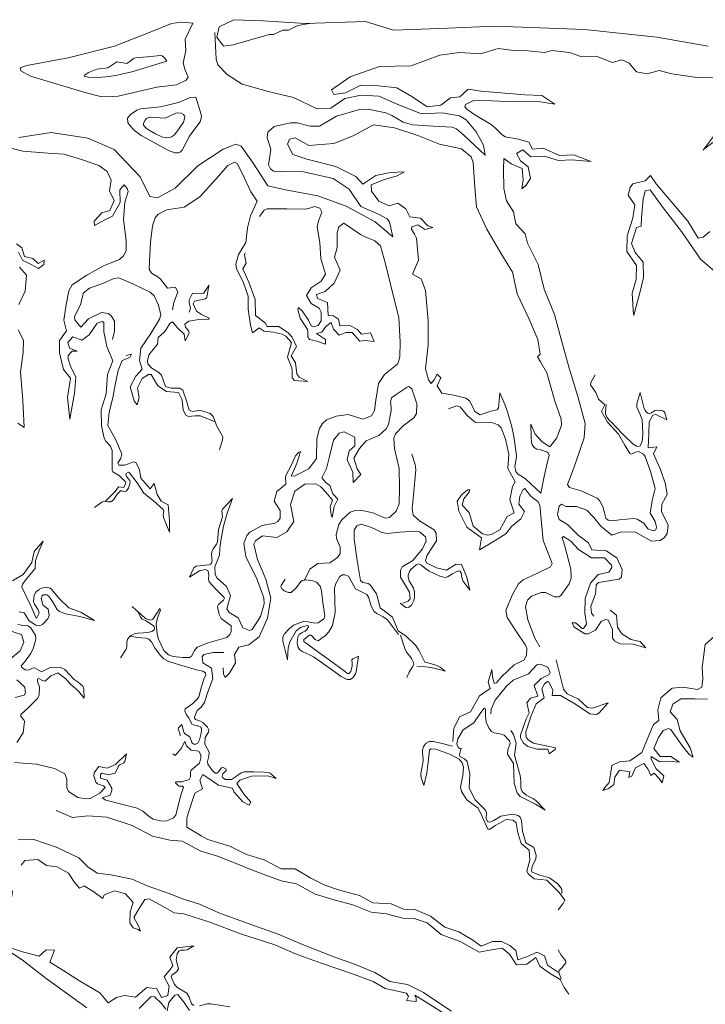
# Model space of a CAD drawing. Header units: metres. Extents: x 64961 to 73789, y 403835 to 410663.
# Tile 112 of 135: x 73095 to 73388, y 405130 to 405550. Entities that reach past the tile are written whole.
import ezdxf

# ---------------------------------------------------------------- set-up
doc = ezdxf.new("R2010")
doc.units = ezdxf.units.M
doc.layers.add('B-GEO-OG-OVLIJNOBJ-G', color=253, linetype='Continuous', lineweight=0)

msp = doc.modelspace()

# ---------------------------------------------------------------- linework, layer by layer
at = {"layer": 'B-GEO-OG-OVLIJNOBJ-G'}
for points in [[(73169.248, 405548.16), (73165.984, 405541.376), (73166.248, 405536.448), (73165.144, 405531.232), (73165.852, 405528.621), (73167.173, 405525.203), (73166.4, 405523.84), (73162.235, 405521.923), (73153.848, 405520.832), (73137.408, 405517.12), (73132.882, 405516.709), (73129.83, 405516.964), (73123.72, 405518.496), (73100.011, 405525.569), (73095.838, 405527.926), (73095.592, 405529.088), (73098.416, 405530.112), (73116.064, 405533.376), (73135.84, 405538.432), (73151.688, 405544.576), (73160.072, 405548.051), (73164.408, 405548.576), (73169.248, 405548.16)], [(73218.944, 405548.064), (73214.04, 405547.2), (73209.976, 405545.152), (73207.528, 405545.216), (73203.68, 405543.296), (73201.76, 405543.392), (73186.448, 405538.88), (73182.328, 405538.336), (73179.504, 405542.272), (73180.472, 405546.624), (73186.736, 405549.664), (73199.216, 405549.216), (73217.12, 405548.064), (73242.888, 405548.896), (73254.744, 405545.152), (73274.328, 405545.856), (73298.304, 405546.88), (73336.176, 405545.504), (73367.016, 405542.176), (73388.944, 405538.432)], [(73178.64, 405544.16), (73179.136, 405532.832), (73179.943, 405530.381), (73183.848, 405526.336), (73190.192, 405522.112), (73201.848, 405518.976), (73212.08, 405516.448), (73222.216, 405511.648), (73228.064, 405511.904), (73234, 405516), (73240.968, 405517.44), (73248.472, 405517.024), (73257.336, 405513.216), (73266.712, 405509.536), (73275.552, 405509.984), (73282.928, 405508.736), (73285.716, 405506.913), (73289.968, 405501.92), (73293.16, 405496.224), (73293.834, 405491.844)], [(73283.008, 405516.704), (73279.048, 405516.32), (73275.032, 405513.184), (73269.192, 405512.544), (73262.552, 405516.896), (73256.216, 405520.64), (73248.416, 405521.44), (73240.848, 405521.76), (73234.312, 405518.464), (73229.32, 405517.792), (73228.392, 405519.744), (73236.328, 405525.344), (73248.784, 405529.696), (73262.384, 405529.984), (73274.512, 405534.56), (73282.952, 405535.744), (73291.936, 405535.104), (73299.376, 405537.312), (73305.016, 405536.608), (73312.032, 405536.416), (73319.168, 405535.712), (73322.424, 405536.544), (73329.792, 405535.68), (73334.68, 405533.92), (73341.376, 405534.112), (73347.968, 405531.456), (73352.2, 405532.512), (73355.216, 405531.072), (73358.44, 405527.424), (73362.976, 405526.592), (73368.088, 405528), (73373.472, 405526.528), (73385.144, 405524.832), (73396.328, 405524.96)], [(73158.12, 405532.032), (73143.208, 405527.488), (73136.923, 405525.951), (73133.606, 405525.411), (73128.806, 405525.002), (73124.644, 405525.199), (73122.952, 405525.568), (73123.017, 405525.979), (73124.8, 405527.168), (73128.264, 405528.512), (73132.96, 405529.088), (73136.816, 405531.712), (73141.04, 405531.008), (73142.291, 405531.79), (73143.882, 405533.15), (73144.8, 405533.472), (73149.688, 405533.76), (73155.4, 405534.4), (73156.098, 405534.254), (73157.232, 405533.312), (73158.12, 405532.032)], [(73316.536, 405445.344), (73311.944, 405454.4), (73310.872, 405458.4), (73306.888, 405462.656), (73305.896, 405467.808), (73302.944, 405472.448), (73301.808, 405477.76), (73301.72, 405485.792), (73301.808, 405490.496), (73305, 405488.256), (73309.608, 405486.208), (73310.112, 405481.44), (73309.56, 405477.568), (73311.176, 405478.976), (73313.144, 405481.984), (73312.232, 405486.912), (73308.992, 405489.472), (73307.272, 405492.64), (73309.864, 405494.112), (73313.376, 405491.168), (73319.04, 405491.52), (73325.136, 405489.632), (73330.64, 405489.888), (73339.128, 405489.184), (73331.592, 405492.064), (73325.56, 405491.776), (73318.584, 405494.848), (73313.992, 405494.496), (73312.456, 405497.376), (73308.12, 405498.784), (73302.448, 405499.744), (73300.949, 405500.676), (73298.437, 405503.235), (73296.448, 405504.992), (73289.024, 405509.376), (73286.028, 405511.483), (73285.128, 405512.544), (73285.539, 405513.511), (73288.648, 405515.072), (73291.272, 405515.411), (73296.52, 405515.072), (73306.504, 405514.656), (73316.44, 405514.816), (73323.512, 405513.664), (73318.024, 405517.28), (73310.832, 405517.696), (73300.704, 405518.528), (73291.968, 405519.168), (73286.68, 405520.096), (73283.008, 405516.704)], [(73170.448, 405516.64), (73172.808, 405509.28), (73172.97, 405508.183), (73172.334, 405506.081), (73169.168, 405502.058), (73167.752, 405500.032), (73164.704, 405493.984), (73163.857, 405493.166), (73163.172, 405492.893), (73161.572, 405492.887), (73158.807, 405493.856), (73147.209, 405500.224), (73144.28, 405502.4), (73142.179, 405504.647), (73141.477, 405505.898), (73141.408, 405507.616), (73142.677, 405509.31), (73145.352, 405511.143), (73146.856, 405511.712), (73155.416, 405512.448), (73163.128, 405514.4), (73167.832, 405516.288), (73170.448, 405516.64)], [(73293.834, 405491.844), (73284.936, 405500.352), (73281.687, 405503.138), (73279.76, 405503.776), (73271.792, 405504.256), (73262.816, 405504.832), (73258.934, 405506.025), (73254.061, 405508.865), (73251.488, 405509.952), (73244.003, 405511.452), (73240.272, 405511.424), (73230.472, 405508.512), (73223.296, 405504.32), (73219.257, 405504.239), (73213.659, 405505.666), (73210.888, 405505.76), (73203.943, 405504.121), (73201.248, 405501.664), (73200.846, 405499.23), (73202.081, 405495.949), (73202.48, 405494.304), (73202.008, 405491.538), (73201.415, 405487.843), (73202.272, 405486.048), (73203.585, 405485.14), (73206.544, 405484.896), (73216.44, 405484.8), (73229.08, 405481.888), (73235.872, 405477.376), (73240.816, 405470.048), (73248.656, 405466.592), (73252.088, 405464.827), (73253.064, 405463.424), (73254.56, 405457.088), (73247.024, 405463.456), (73234.576, 405470.176), (73222.584, 405474.56), (73208.792, 405477.184), (73201.264, 405478.816), (73194.936, 405488.448), (73189.792, 405495.744), (73187.594, 405496.593), (73182.208, 405494.528), (73171.352, 405487.328), (73161.736, 405477.856), (73154.192, 405473.782), (73150.816, 405474.336), (73146.744, 405482.624), (73135.728, 405494.272), (73124.456, 405499.2)], [(73157.48, 405507.648), (73161.96, 405509.76), (73162.681, 405509.973), (73164.238, 405509.806), (73165.24, 405509.184), (73165.626, 405508.638), (73165.75, 405508.239), (73165.727, 405507.375), (73165.186, 405505.986), (73163.4, 405503.328), (73161.365, 405500.64), (73160.08, 405499.712), (73159.377, 405499.463), (73157.886, 405499.348), (73156.329, 405499.645), (73153.248, 405500.992), (73150.55, 405502.529), (73149.368, 405503.359), (73148.184, 405504.672), (73148.168, 405505.51), (73148.93, 405506.887), (73149.524, 405507.496), (73150.532, 405508.07), (73151.04, 405508.128), (73157.48, 405507.648)], [(73209.605, 405496.562), (73210.504, 405498.688), (73212.896, 405499.36), (73218.616, 405496.064), (73229.32, 405496.832), (73237.616, 405500.096), (73246.32, 405504.768), (73255.224, 405503.584), (73265.136, 405500.352), (73274.384, 405496.608), (73283.752, 405494.56), (73287.855, 405491.126), (73288.696, 405488.736), (73289.52, 405478.112), (73290.2, 405469.824), (73294.616, 405460.352), (73300.6, 405450.144), (73305.512, 405442.016), (73307.576, 405432.768), (73312.664, 405421.984), (73316.256, 405413.28), (73317.384, 405407.104), (73316.16, 405405.888), (73317.512, 405403.744), (73320.112, 405399.04), (73323.592, 405387.072), (73326.272, 405379.392), (73326.403, 405376.734), (73324.368, 405371.328), (73321.48, 405367.488), (73318.224, 405369.664), (73315.168, 405372.96), (73313.328, 405377.184), (73313.456, 405371.552), (73313.582, 405369.527), (73313.843, 405368.554), (73314.736, 405367.264), (73315.868, 405366.62), (73317.475, 405366.255), (73318.264, 405366.016), (73320.074, 405365.412), (73320.824, 405364.8), (73321.094, 405363.856), (73320.56, 405361.856), (73319.032, 405354.944), (73317.552, 405347.776), (73311.256, 405353.824), (73309.772, 405354.824), (73307.708, 405356.068), (73306.912, 405357.024)], [(73124.456, 405499.2), (73108.84, 405501.536), (73095.088, 405499.392)], [(73391.96, 405500.832), (73386.784, 405494.048), (73387.064, 405494.4), (73390.888, 405497.248)], [(73137.88, 405447.43), (73139.72, 405448.992), (73140.83, 405451.102), (73140.736, 405455.488), (73139.656, 405464.448), (73140.168, 405471.904), (73141.672, 405476.414), (73141.288, 405477.696), (73139.968, 405479.264), (73138.104, 405477.056), (73138.168, 405471.712), (73134.896, 405465.888), (73132.208, 405464.672), (73127.344, 405461.888), (73127.216, 405463.744), (73130.488, 405467.264), (73133.864, 405468.288), (73135.608, 405472.576), (73133.72, 405476.736), (73134.448, 405481.248), (73132.712, 405484.992), (73129.2, 405487.456), (73122.192, 405489.952), (73114.32, 405492.32), (73107.464, 405492.768), (73096.8, 405493.568), (73091.632, 405494.912)], [(73300.08, 405390.496), (73299.584, 405384.192), (73298.938, 405383.388), (73296.296, 405382.752), (73291.712, 405381.152), (73289.533, 405382.56), (73287.315, 405387.047), (73285.672, 405388.352), (73280.536, 405389.536), (73275.352, 405390.368), (73273.472, 405393.504), (73274.936, 405396.992), (73273.464, 405398.496), (73272.16, 405396.064), (73270.896, 405394.624), (73269.717, 405396.101), (73268.496, 405400.768), (73269.552, 405411.104), (73269.632, 405421.248), (73268.472, 405434.24), (73266.6, 405439.136), (73262.944, 405441.12), (73265.464, 405447.136), (73264.616, 405456.512), (73263.743, 405458.211), (73262.421, 405460.364), (73262.592, 405461.408), (73265.104, 405462.272), (73268.152, 405460.16), (73271.536, 405461.056), (73269.424, 405461.728), (73266.312, 405465.056), (73261.776, 405465.6), (73260.088, 405469.088), (73256.616, 405471.424), (73252.92, 405470.304), (73248.544, 405472.32), (73245.456, 405476.512), (73245.312, 405479.232), (73250.56, 405481.376), (73256.408, 405483.072), (73259.536, 405484.768), (73253.448, 405484.576), (73247.224, 405483.232), (73241.776, 405479.488), (73238.656, 405482.848), (73230.16, 405487.136), (73217.784, 405490.24), (73211.928, 405492.224), (73209.605, 405496.562)], [(73293.872, 405491.808), (73293.834, 405491.844)], [(73293.834, 405491.844), (73293.84, 405491.808)], [(73160.6, 405425.984), (73161.184, 405429.152), (73162.872, 405433.536), (73161.872, 405435.648), (73158.408, 405435.232), (73155.384, 405439.104), (73154.252, 405439.976), (73151.665, 405441.575), (73150.6, 405443.264), (73150.688, 405446.688), (73151.216, 405454.88), (73152.012, 405461.764), (73153.192, 405465.152), (73154.469, 405466.734), (73158.16, 405468.544), (73165.536, 405469.728), (73172.184, 405474.112), (73179.024, 405481.696), (73184.144, 405487.52), (73186.943, 405488.91), (73188.08, 405488.416), (73190.408, 405483.968), (73193.936, 405476.32), (73196.704, 405472.32), (73193.84, 405466.016), (73192.48, 405460.928), (73191.776, 405454.688), (73188.68, 405449.6), (73187.584, 405445.421), (73187.808, 405443.392), (73190.656, 405437.952), (73192.776, 405431.744), (73192.76, 405426.304), (73193.84, 405419.392), (73194.704, 405416.128), (73197.48, 405418.336), (73199.6, 405416.864), (73203.432, 405416.416), (73207.328, 405415.552), (73208.941, 405414.745), (73211.304, 405412), (73209.64, 405405.824), (73211.376, 405401.184), (73211.536, 405399.854), (73211.596, 405396.973), (73212.592, 405395.904), (73218.208, 405395.36), (73214.616, 405397.216), (73213.584, 405398.656), (73213.04, 405403.328)], [(73389.664, 405459.328), (73386.856, 405456.96), (73384.648, 405456.544), (73380.296, 405463.808), (73374.04, 405471.104), (73366.72, 405479.616), (73364.304, 405483.296), (73362.144, 405480.992), (73356.88, 405479.712), (73355.682, 405478.161), (73354.832, 405474.88), (73357.744, 405470.752), (73356.84, 405464.992), (73354.448, 405457.504), (73354.208, 405450.88), (73358.336, 405444.928), (73358.216, 405438.848), (73356.616, 405433.088), (73357.072, 405423.712)], [(73393.576, 405440.8), (73385.648, 405447.584), (73377.592, 405459.424), (73369.304, 405469.952), (73364.264, 405477.152), (73362.04, 405476.672), (73361.248, 405473.184), (73360.472, 405465.184), (73360.448, 405461.664), (73358.384, 405461.024), (73356.216, 405454.208), (73357.824, 405450.368), (73361.208, 405446.24), (73361.344, 405439.808), (73359.776, 405433.216), (73357.2, 405423.744)], [(73242.624, 405412.928), (73240.368, 405412.576), (73237.208, 405416.256), (73234.488, 405416.288), (73231.552, 405415.136), (73229.16, 405417.696), (73228.2, 405420.544), (73225.936, 405418.912), (73224.256, 405416.448), (73221.944, 405415.936), (73225.832, 405413.376), (73225.744, 405411.36), (73222.072, 405412.64), (73218.912, 405413.28), (73218.24, 405414.49), (73218.276, 405416.642), (73218.072, 405417.6), (73214.928, 405422.4), (73213.982, 405425.991), (73214.304, 405426.912), (73215.776, 405425.504), (73218.56, 405421.6), (73219.664, 405419.2), (73220.498, 405418.717), (73222.592, 405419.296), (73223.904, 405421.28), (73223.888, 405424.976), (73223.056, 405426.688), (73219.648, 405428.64), (73217.728, 405432.128), (73219.72, 405435.36), (73223.88, 405438.144), (73225.832, 405441.184), (73223.76, 405447.808), (73223.352, 405454.496), (73222.184, 405461.504), (73222.897, 405464.127), (73224.193, 405467.62), (73223.328, 405469.312), (73221.263, 405470.081), (73218.496, 405469.193), (73217.112, 405468.928), (73209.24, 405469.024), (73200.944, 405469.056), (73199.57, 405468.51), (73197.696, 405465.792)], [(73215.064, 405365.536), (73213.72, 405360.832), (73212.544, 405358.144), (73211.112, 405355.072), (73212.728, 405355.232), (73218.64, 405358.144), (73221.888, 405362.528), (73222.08, 405370.944), (73223.239, 405375.387), (73224.536, 405377.472), (73226.269, 405379.008), (73230.304, 405380.672), (73235.456, 405381.28), (73241.656, 405379.392), (73245.44, 405380.8), (73246.644, 405382.989), (73247.208, 405387.456), (73248.328, 405394.592), (73250.992, 405398.336), (73256.648, 405402.88), (73257.482, 405405.969), (73257.648, 405412.192), (73257.088, 405422.688), (73254.368, 405433.312), (73251.376, 405445.6), (73249.192, 405453.216), (73246.752, 405455.393), (73242.663, 405457.124), (73240.72, 405458.08), (73233.584, 405462.848), (73231.456, 405461.312), (73230.776, 405458.784), (73230.808, 405452.48), (73229.592, 405448.416), (73232.016, 405442.848), (73229.496, 405437.376), (73225.576, 405433.824), (73221.944, 405432.544), (73222.4, 405430.752), (73226.672, 405429.024), (73226.856, 405423.616), (73229.224, 405423.424), (73231.384, 405421.952), (73231.84, 405419.072), (73236.144, 405419.264), (73239.488, 405417.568), (73241.072, 405415.616), (73244.936, 405416.096), (73246.568, 405412.48), (73242.624, 405412.928)], [(73094.824, 405450.56), (73096.536, 405447.104), (73100.24, 405445.28), (73103.344, 405443.584), (73105.712, 405445.344), (73105.872, 405447.104), (73103.216, 405445.728), (73101.008, 405447.904), (73097.416, 405448.672), (73096.376, 405452.448), (73094.056, 405454.08)], [(73213.04, 405403.328), (73211.136, 405406.368), (73213.368, 405410.4), (73211.616, 405414.304), (73209.824, 405416.19), (73205.864, 405418.816), (73200.88, 405418.912), (73200.072, 405420.48), (73196, 405423.488), (73195.736, 405430.304), (73193.088, 405437.792), (73190.568, 405443.424), (73191.96, 405445.792), (73191.184, 405449.344), (73191.512, 405450.24)], [(73094.976, 405428.192), (73097.68, 405433.984), (73098.336, 405440.672), (73095.272, 405444.192)], [(73132, 405344.448), (73136.032, 405348.576), (73137.504, 405350.496), (73139.792, 405350.208), (73140.62, 405352.003), (73140.384, 405352.832), (73138, 405355.232), (73135.087, 405356.841), (73134.8, 405357.568), (73134.816, 405366.048), (73134.071, 405367.858), (73132.094, 405369.989), (73131.424, 405371.2), (73130.28, 405376.544), (73130.064, 405383.328), (73132.2, 405390.144), (73132.776, 405398.368), (73135.168, 405404.256), (73132.568, 405410.272), (73131.288, 405416.544), (73131.208, 405420.544), (73130.511, 405421.016), (73128.496, 405420.32), (73124.968, 405415.296), (73121.824, 405413.024), (73118.088, 405414.464), (73115.984, 405412.064), (73116.664, 405409.632), (73119.896, 405408.32), (73117.824, 405408.32), (73116.096, 405406.56), (73116.083, 405405.011), (73117.056, 405401.92), (73119.368, 405397.184), (73118.808, 405390.368), (73116.736, 405379.328), (73115.784, 405388.64), (73117.048, 405396.832), (73114.12, 405400.48), (73112.424, 405407.616), (73112.328, 405412.864), (73115.352, 405416.992), (73114.144, 405421.568), (73115.216, 405428.288), (73116.291, 405433.999), (73117.712, 405436.576), (73124, 405440.736), (73131.144, 405444.736), (73134.012, 405445.863), (73137.88, 405447.43)], [(73340.832, 405398.24), (73338.976, 405394.976), (73338.851, 405394.041), (73340.081, 405392.129), (73341.088, 405390.688), (73342.24, 405387.936), (73344.824, 405385.472), (73343.536, 405382.656), (73345.968, 405378.048), (73350.736, 405372.896), (73353.472, 405368.256), (73355.624, 405364.736), (73356.223, 405364.47), (73357.935, 405365.277), (73359.2, 405365.504), (73361.357, 405364.383), (73362.136, 405363.456), (73364.416, 405356.992), (73366.384, 405349.76), (73365.104, 405344.736), (73364.24, 405339.232), (73366.4, 405335.744), (73366.922, 405333.26), (73366.616, 405332.128), (73365.659, 405331.683), (73363.24, 405332.576), (73361.456, 405335.04), (73358.656, 405336.671), (73357.144, 405336.96), (73351.208, 405336.384), (73347.95, 405336.01), (73346.336, 405336.32), (73345.341, 405337.19), (73344.628, 405339.988), (73344.032, 405342.08), (73342.68, 405344.718), (73341.64, 405345.632), (73334.752, 405348.8), (73329.8, 405350.144), (73329.036, 405351.465), (73330.656, 405355.936), (73332.504, 405360.96), (73336.112, 405371.36), (73336.496, 405377.472), (73333.336, 405389.024), (73329.656, 405401.088), (73326.296, 405413.504), (73323.496, 405423.968), (73319.088, 405434.752), (73316.536, 405445.344)], [(73134.896, 405413.344), (73135.752, 405416.864), (73135.759, 405421.156), (73134.6, 405423.296), (73133.195, 405424.417), (73130.264, 405424.8), (73124.776, 405422.112), (73121.496, 405418.624), (73118.928, 405421.696), (73118.81, 405423.154), (73120.262, 405426.079), (73121.384, 405428.288), (73122.544, 405433.152), (73125.134, 405435.141), (73131.176, 405437.312), (73135.476, 405439.38), (73137.6, 405439.552), (73143.872, 405436.864), (73151.072, 405433.44), (73152.686, 405431.996), (73154.648, 405427.968), (73155.525, 405423.839), (73155.024, 405421.92), (73151.28, 405415.84), (73147.056, 405409.568), (73146.528, 405404.32), (73147.568, 405400.736), (73144.88, 405397.728), (73142.552, 405393.152), (73144.272, 405387.136), (73145.424, 405385.44), (73146.392, 405388.544), (73145.64, 405392.736), (73147.68, 405396.64), (73150.27, 405398.405), (73151.432, 405398.368), (73154.328, 405393.6), (73157.936, 405391.136), (73163.152, 405390.784), (73164.512, 405387.872), (73164.841, 405386.359), (73165.144, 405383.224), (73166.232, 405381.12), (73167.435, 405380.49), (73170.263, 405380.795), (73172.328, 405380.736), (73178.528, 405378.336)], [(73180.576, 405366.24), (73181.928, 405370.528), (73181.966, 405371.84), (73180.628, 405374.402), (73179.52, 405376.32), (73177.912, 405380.48), (73176.665, 405381.734), (73173.064, 405382.944), (73171.817, 405383.022), (73169.142, 405382.555), (73167.624, 405383.232), (73166.584, 405387.168), (73164.904, 405391.68), (73163.727, 405392.579), (73159.942, 405392.543), (73157.632, 405393.248), (73155.824, 405398.144), (73154.684, 405399.235), (73151.706, 405401.123), (73150.096, 405402.88), (73149.855, 405404.144), (73150.504, 405406.816), (73154.112, 405411.392), (73154.432, 405414.208), (73157.072, 405416.512), (73157.852, 405417.605), (73159.412, 405420.146), (73160.584, 405420.896), (73162.768, 405418.176), (73165.48, 405415.584), (73165.968, 405412.704), (73167.624, 405415.968), (73167.472, 405416.821), (73166.051, 405418.533), (73165.848, 405419.808), (73167.568, 405421.184), (73171.808, 405421.888), (73175.864, 405421.952), (73176.124, 405422.35), (73172.919, 405423.935), (73170.744, 405425.44), (73169.384, 405428.584), (73169.888, 405429.728), (73174.581, 405430.614), (73175.12, 405431.2), (73176.108, 405436.386)], [(73167.6, 405424.96), (73168.157, 405426.689), (73167.66, 405429.083), (73167.712, 405430.24), (73169.136, 405433.056), (73173.76, 405432.864), (73176.108, 405436.386)], [(73176.108, 405436.386), (73176.128, 405436.416)], [(73094.592, 405377.632), (73097.352, 405375.744), (73096.76, 405387.36), (73095.712, 405399.456), (73096.888, 405407.744), (73097.048, 405412.96), (73094.712, 405417.472)], [(73139.048, 405404.32), (73142.408, 405405.632), (73143, 405407.104), (73140.856, 405406.432)], [(73127.336, 405341.728), (73130.536, 405344.096), (73131.285, 405344.352), (73133.041, 405344.106), (73134.272, 405344.128), (73135.336, 405344.886), (73137.01, 405347.343), (73138.4, 405348.768), (73138.891, 405348.798), (73140.061, 405348.414), (73140.856, 405348.64), (73141.731, 405349.876), (73142.504, 405352.352), (73142.289, 405353.213), (73140.927, 405354.934), (73140.628, 405355.794), (73140.76, 405356.224), (73141.769, 405356.681), (73142.224, 405356.48), (73145.424, 405352.16), (73148.256, 405347.84), (73152.416, 405344.512), (73156.56, 405340.832), (73156.84, 405340.162), (73156.63, 405338.567), (73156.68, 405337.408), (73159.2, 405331.232), (73159.272, 405336.032), (73158.64, 405342.88), (73155.688, 405344.416), (73154.032, 405347.2), (73152.712, 405351.968), (73150.96, 405349.632), (73147.056, 405354.208), (73146.48, 405357.76), (73145.056, 405360.8), (73143.976, 405361.092), (73141.74, 405360.275), (73140.048, 405359.68), (73137.616, 405359.68), (73137.214, 405360.639), (73138.47, 405362.79), (73138.92, 405364.384), (73136.528, 405370.272), (73132.936, 405376.64), (73133.584, 405382.304), (73135.088, 405388.48), (73136.088, 405394.016), (73137.44, 405400.128), (73139.048, 405404.32)], [(73240.256, 405366.848), (73243.08, 405370.144), (73248.576, 405372.448), (73251.62, 405375.236), (73252.616, 405377.024), (73253.8, 405383.008), (73253.776, 405384.294), (73253.436, 405386.939), (73254.112, 405388.576), (73255.968, 405389.824), (73260.64, 405393.056), (73261.348, 405393.215), (73262.541, 405392.325), (73264.72, 405385.92), (73264.582, 405381.777), (73263.504, 405379.936), (73258.856, 405376.448), (73255.68, 405373.12), (73254.993, 405371.04), (73255.224, 405366.784), (73257.24, 405358.368), (73257.408, 405349.76), (73257.153, 405343.279), (73255.888, 405340.064), (73253.067, 405337.467), (73251.432, 405337.12), (73245.952, 405339.456), (73240.896, 405340.501), (73238.368, 405340.416), (73236.286, 405339.671), (73232.752, 405336.448), (73231.517, 405334.414), (73230.344, 405330.24), (73230.488, 405328.451), (73231.972, 405324.809), (73231.976, 405322.112), (73230.887, 405320.41), (73227.616, 405318.048), (73222.56, 405317.856), (73219.128, 405315.456), (73216.827, 405310.698)], [(73306.912, 405357.024), (73306.489, 405359.26), (73307.112, 405362.324), (73307.176, 405363.84), (73306.12, 405372.026), (73305.28, 405376.096), (73303.446, 405382.527), (73302.256, 405385.632), (73300.104, 405390.56)], [(73368.803, 405383.101), (73367.04, 405383.232), (73366.194, 405383.025), (73364.504, 405381.961), (73363.66, 405381.777), (73363.24, 405381.92), (73362.553, 405382.438), (73362.192, 405382.86), (73361.728, 405383.84), (73359.896, 405390.688), (73358.584, 405385.952), (73358.574, 405384.409), (73359.98, 405381.359), (73360.832, 405379.04), (73361.072, 405373.152), (73360.783, 405369.837), (73360.144, 405368.224), (73359.902, 405367.94), (73359.214, 405367.703), (73358.381, 405367.815), (73356.904, 405368.64), (73353.184, 405372.32), (73349.176, 405376.544), (73348.396, 405377.322), (73346.73, 405378.929), (73345.697, 405380.223), (73345.146, 405381.636), (73345.136, 405382.4), (73345.512, 405385.536)], [(73278.184, 405383.744), (73281.633, 405385.096), (73283.24, 405384.576), (73286.352, 405380.8), (73289.768, 405377.856), (73296.224, 405378.016), (73299.393, 405376.877), (73300.68, 405375.712), (73302.528, 405370.88), (73303.928, 405364.384), (73303.56, 405358.336), (73306.672, 405352.576), (73305.488, 405350.688), (73304.344, 405344.96), (73306.216, 405339.392), (73303.272, 405337.856), (73300.088, 405332.192), (73296.602, 405330.107), (73294.856, 405329.888), (73292.726, 405330.502), (73288.72, 405333.728), (73287.104, 405339.616), (73284.128, 405342.688), (73284.704, 405345.312), (73286.992, 405348.256), (73287.296, 405349.248), (73286.463, 405349.245), (73284.032, 405347.424), (73281.864, 405344.448), (73282.608, 405340.128), (73286.048, 405333.344), (73292.336, 405328.768), (73291.4, 405323.68), (73298.2, 405327.68), (73302.704, 405330.432), (73305.072, 405333.632), (73309.024, 405336.864), (73310.64, 405339.936), (73308.256, 405343.136), (73308.632, 405346.464), (73310.015, 405349.364), (73310.784, 405349.728), (73313.232, 405346.688), (73314.185, 405345.837), (73316.312, 405344.204), (73317.144, 405342.624), (73318.648, 405327.552), (73321.024, 405321.536), (73322.391, 405317.802), (73321.776, 405316.448)], [(73340.224, 405295.328), (73339.22, 405296.695), (73338.864, 405299.52), (73340.928, 405304.896), (73341.098, 405306.085), (73341.226, 405308.651), (73342.152, 405309.664), (73351.072, 405311.104), (73352.066, 405311.987), (73352.288, 405315.264), (73350.064, 405320.288), (73345.496, 405323.2), (73339.296, 405323.616), (73337.88, 405326.688), (73333.536, 405329.952), (73328.984, 405334.432), (73325.44, 405336.576), (73324.649, 405338.695), (73325.463, 405342.188), (73326.464, 405343.104), (73328.304, 405342.048), (73332.8, 405342.048), (73337.28, 405340.48), (73340.16, 405337.472), (73343.12, 405333.664), (73347.896, 405329.952), (73351.96, 405331.264), (73357.928, 405331.2), (73364.728, 405327.392), (73368.463, 405327.612), (73370.28, 405328.832), (73371.492, 405330.629), (73371.832, 405334.304), (73369.048, 405339.776), (73369.208, 405343.168), (73371.512, 405347.2), (73370.8, 405351.584), (73368.568, 405357.824), (73365.68, 405364.512), (73367.088, 405367.552), (73363.392, 405367.168), (73363.6, 405373.44), (73363.848, 405378.272), (73365.382, 405381.065), (73366.616, 405381.28), (73371.336, 405379.008), (73370.424, 405382.112), (73370.256, 405382.447), (73369.647, 405382.888), (73368.803, 405383.101)], [(73182.104, 405273.312), (73182.328, 405270.784), (73183.056, 405269.152), (73184.808, 405271.04), (73187.408, 405275.456), (73186.952, 405279.04), (73188.848, 405282.144), (73193.136, 405283.136), (73197.544, 405286.528), (73201.08, 405294.464), (73202.536, 405303.04), (73200.392, 405311.104), (73196.808, 405319.52), (73195.264, 405325.984), (73195.915, 405327.471), (73198.872, 405329.6), (73205.104, 405328.832), (73209.32, 405331.296), (73212.232, 405335.776), (73210.856, 405342.976), (73212.68, 405348.608), (73217.008, 405351.648), (73221.619, 405351.773), (73223.616, 405350.688), (73225.92, 405348.224), (73228.768, 405344.768), (73227.84, 405341.952), (73228.24, 405338.528), (73228.608, 405337.408), (73229.488, 405342.048), (73231.032, 405345.184), (73228.928, 405347.552), (73227.648, 405351.04), (73225.88, 405352.288), (73224.176, 405354.368), (73226.24, 405358.272), (73227.368, 405362.912), (73229.208, 405370.4), (73231.576, 405373.44), (73233.725, 405374.01), (73238.32, 405371.68), (73238.272, 405368.032), (73235.872, 405365.888), (73235.096, 405362.08), (73237.408, 405356.704), (73237.552, 405352.416), (73240.832, 405355.744), (73239.256, 405358.144), (73237.816, 405362.688), (73240.256, 405366.848)], [(73215.072, 405365.568), (73214.32, 405365.152), (73212.972, 405363.752), (73211.312, 405359.904), (73208.792, 405355.072), (73208.944, 405351.68), (73204.968, 405348.448), (73203.96, 405344.448), (73206.52, 405340.448), (73206.421, 405337.156), (73205.456, 405335.744), (73203.958, 405334.932), (73200.77, 405334.394), (73198.456, 405333.856), (73193.48, 405331.168), (73192.204, 405329.71), (73190.952, 405326.368), (73191.776, 405320.672), (73196.296, 405311.648), (73199.536, 405303.232), (73199.669, 405300.618), (73198.048, 405295.264), (73194.56, 405289.632), (73193.315, 405289.187), (73190.576, 405290.336), (73188.552, 405294.592), (73184.76, 405296.928), (73183.696, 405298.432), (73185.344, 405304.128), (73183.504, 405307.936), (73179.416, 405311.744), (73178.754, 405313.274), (73178.568, 405316.416), (73180.552, 405321.376), (73180.912, 405325.92), (73182.288, 405333.792), (73183.8, 405339.328), (73186.104, 405345.504), (73181.872, 405340.96), (73181.594, 405340.347), (73181.774, 405338.831), (73181.816, 405337.696), (73180.224, 405332.352), (73179.736, 405327.04), (73179.349, 405326.05), (73178.1, 405324.242), (73177.272, 405322.88), (73177.132, 405321.684), (73177.503, 405319.006), (73177.218, 405317.94)], [(73262.639, 405364.467), (73263.995, 405360.016), (73264.264, 405357.792), (73263.248, 405346.944), (73262.73, 405341.239), (73263.104, 405338.4), (73265.824, 405335.936), (73272.128, 405332.128), (73273.019, 405330.689), (73273.136, 405327.456), (73269.144, 405321.376), (73268.452, 405319.118), (73268.816, 405318.112), (73273.168, 405315.936), (73277.416, 405314.944), (73281.488, 405317.472), (73283.752, 405317.376), (73285.984, 405311.936), (73287.4, 405306.464), (73284.408, 405310.432), (73283.938, 405311.858), (73283.624, 405313.894), (73283.072, 405314.592), (73282.566, 405314.677), (73281.472, 405314.272), (73279.92, 405313.388), (73277.856, 405312.13), (73276.808, 405311.904), (73274.534, 405312.349), (73270.032, 405314.528), (73268.493, 405315.641), (73266.5, 405317.227), (73265.504, 405317.6), (73264.393, 405317.309), (73262.208, 405315.2), (73261.597, 405314.399), (73260.992, 405312.768), (73260.992, 405311.996), (73261.518, 405310.449), (73263.28, 405307.346), (73263.72, 405305.792), (73263.757, 405303.278), (73263.514, 405301.99), (73262.48, 405300.096), (73261.383, 405299.124), (73260.797, 405298.882), (73259.992, 405299.04), (73257.568, 405300.864)], [(73258.704, 405300.896), (73261.096, 405301.792), (73261.837, 405302.729), (73261.664, 405305.6), (73257.736, 405311.936), (73257.757, 405314.976), (73258.472, 405316.384), (73262.976, 405319.104), (73267.12, 405324.096), (73268.782, 405327.486), (73268.472, 405329.12), (73265.8, 405331.328), (73264.152, 405331.648), (73257.48, 405331.168), (73252.248, 405330.592), (73249.778, 405331.075), (73246.611, 405332.642), (73245.016, 405333.28), (73241.029, 405334.647), (73239.152, 405333.856), (73238.038, 405331.995), (73238, 405328.16), (73239.312, 405319.072), (73240.752, 405310.592), (73241.741, 405309.699), (73243.984, 405309.246), (73244.88, 405308.736), (73247.544, 405304.928), (73249.064, 405298.88), (73254.408, 405294.88), (73256.832, 405289.12), (73260.376, 405286.72), (73264.097, 405283.015), (73265.536, 405280.864), (73268.112, 405275.68), (73269.971, 405275.255), (73272.435, 405274.654), (73273.6, 405274.208), (73274.73, 405273.542), (73276.149, 405272.464), (73276.864, 405271.936), (73274.761, 405272.508), (73271.954, 405273.252), (73270.536, 405273.536), (73268.603, 405273.766), (73264.704, 405274.016)], [(73092.344, 405310.464), (73096.92, 405313.088), (73100.528, 405318.176), (73101.616, 405322.88), (73105.416, 405327.392), (73103.744, 405323.424), (73102.144, 405319.04), (73101.928, 405315.68), (73098.432, 405311.424), (73096.53, 405308.948)], [(73317.128, 405282.272), (73315.035, 405285.997), (73312.08, 405293.856), (73310.996, 405299.484), (73311.968, 405302.24), (73313.657, 405303.871), (73317.744, 405305.504), (73319.582, 405305.376), (73323.425, 405303.598), (73325.26, 405303.604), (73326.12, 405304.192), (73329.672, 405309.077), (73330.488, 405311.603), (73330.384, 405315.456), (73327.776, 405325.152), (73326.656, 405328.896), (73327.304, 405329.258), (73330.344, 405327.392), (73333.704, 405323.744), (73339.192, 405320.256), (73344.8, 405320.16), (73347.76, 405317.088), (73347.809, 405316.087), (73346.552, 405314.08), (73342.008, 405313.056), (73338.808, 405309.472), (73336.512, 405302.88), (73336.304, 405296.8), (73337.12, 405291.936), (73335.8, 405290.08), (73335.075, 405290.073), (73333.565, 405291.625), (73332.4, 405292.576), (73331.008, 405292.576), (73331.68, 405290.784), (73336.32, 405287.808), (73337.849, 405287.872), (73340.928, 405289.376), (73343.336, 405293.12), (73345.365, 405293.978), (73346.272, 405293.632), (73348.104, 405289.696), (73348.152, 405285.92), (73349.008, 405284.836), (73351.328, 405283.584), (73357.04, 405283.36), (73362.368, 405281.792), (73360.016, 405284.512), (73356.04, 405285.344), (73352.16, 405287.776)], [(73177.218, 405317.94), (73176.784, 405317.568), (73176.023, 405317.271), (73174.447, 405317.08), (73173.272, 405316.928), (73170.585, 405316.604), (73169.688, 405315.904), (73167.856, 405312.032), (73172.032, 405314.688), (73174.435, 405315.243), (73175.544, 405314.784), (73176.07, 405313.326), (73175.871, 405310.935), (73176.224, 405309.952), (73178.896, 405306.944), (73182.536, 405303.36), (73182.708, 405302.967), (73182.264, 405302.141), (73180.224, 405300.385), (73179.776, 405299.488), (73180.493, 405296.01), (73181.272, 405294.336), (73185.6, 405291.232), (73185.557, 405288.873), (73185.047, 405287.581), (73183.704, 405286.24), (73175.768, 405283.936), (73171.136, 405282.08), (73169.911, 405280.695), (73168.696, 405278.33), (73167.728, 405277.696), (73164.856, 405277.728), (73160.833, 405278.133), (73158.856, 405278.88), (73156.822, 405280.671), (73154.608, 405285.536), (73154.034, 405287.698), (73153.592, 405292.032), (73154.206, 405294.682), (73155.371, 405297.972), (73155.136, 405298.688), (73153.856, 405296.608), (73152.232, 405294.144), (73151.297, 405293.65), (73149.024, 405294.336), (73145.736, 405297.308)], [(73321.776, 405316.448), (73315.616, 405313.472), (73310.104, 405310.88), (73308.106, 405309.21), (73305.44, 405304.352), (73302.714, 405297.796), (73303.24, 405294.752), (73306.904, 405289.088), (73311.008, 405282.976), (73311.582, 405281.639), (73311.503, 405278.575), (73310.384, 405276.576), (73306.24, 405274.592), (73300.88, 405269.536), (73298.664, 405266.965), (73297.648, 405266.656), (73297.032, 405269.696), (73296.696, 405272.608), (73295.144, 405267.2), (73296, 405264.448), (73291.384, 405261.376), (73287.648, 405254.56), (73282.856, 405252.48), (73280.536, 405247.424), (73280.12, 405241.92)], [(73216.827, 405310.698), (73216.004, 405310.536), (73215.328, 405310.112), (73213.4, 405307.552), (73211.216, 405305.472), (73210.046, 405305.426), (73208.105, 405306.22), (73207.306, 405306.841), (73206.741, 405307.876), (73206.88, 405308.384), (73208.624, 405311.136)], [(73216.827, 405310.698), (73217.424, 405310.816), (73220.444, 405310.411), (73221.887, 405309.804), (73223.456, 405308.16), (73224.065, 405306.211), (73224.472, 405302.304), (73225.52, 405295.328), (73225.109, 405294.155), (73222.648, 405292.576), (73221.236, 405292.344), (73218.34, 405293.007), (73216.224, 405293.088), (73212.139, 405291.513), (73210.232, 405290.016), (73208.267, 405287.766), (73207.647, 405286.59), (73207.528, 405284.736), (73209.568, 405276.672), (73209.872, 405281.888), (73210.52, 405284.415), (73213.336, 405289.056), (73215.106, 405290.48), (73217.974, 405291.352), (73218.624, 405291.136), (73217.688, 405289.408), (73217.016, 405288.992), (73215.514, 405288.321), (73214.56, 405287.488), (73213.984, 405286.404), (73213.648, 405284.192), (73214.165, 405282.018), (73214.896, 405281.024), (73216.139, 405280.08), (73218.739, 405278.964), (73220.608, 405278.048), (73227.416, 405273.376), (73232.52, 405269.632), (73235.051, 405268.314), (73236.304, 405268.352), (73237.451, 405269.113), (73238.577, 405270.757), (73238.848, 405271.68), (73239.904, 405278.272), (73237.408, 405277.12), (73237.051, 405276.697), (73237.155, 405275.295), (73237.184, 405274.208), (73236.557, 405271.718), (73235.88, 405270.88)], [(73235.88, 405270.88), (73235.176, 405270.913), (73233.688, 405272.064), (73227.96, 405276.352), (73220.848, 405281.408), (73216.56, 405284.576), (73216.571, 405285.41), (73218.896, 405287.2), (73219.724, 405287.191), (73221.398, 405285.398), (73222.632, 405284.864), (73225.818, 405287.054), (73227.256, 405288.704), (73228.735, 405291.415), (73229.92, 405296.96), (73229.648, 405307.2), (73230.059, 405308.983), (73231.896, 405312.256), (73233.039, 405312.908), (73233.981, 405312.964), (73235.608, 405312.384), (73238.576, 405307.008), (73243.464, 405304.608), (73244.328, 405303.156), (73245.281, 405299.603), (73246.504, 405297.344), (73247.692, 405296.486), (73250.435, 405295.12), (73252.16, 405293.728), (73256.96, 405287.488)], [(73216.776, 405310.592), (73216.827, 405310.698)], [(73096.53, 405308.948), (73096.368, 405307.68), (73100.104, 405299.712), (73102.384, 405294.496), (73102.751, 405294.622), (73103.528, 405296.384), (73103.64, 405296.958), (73103.276, 405298.108), (73101.67, 405300.412), (73101.272, 405301.568), (73101.566, 405304.266), (73102.288, 405305.6), (73103.627, 405306.794), (73104.707, 405307.33), (73106.967, 405307.698), (73108.446, 405307.291), (73109.024, 405306.848), (73112.248, 405302.88), (73116.32, 405298.88), (73121.52, 405297.088), (73127.272, 405293.472), (73121.088, 405295.2), (73114.912, 405296.32), (73112.384, 405297.3), (73111.384, 405298.208), (73109.352, 405301.664), (73107.84, 405303.904), (73106.964, 405304.44), (73105.473, 405304.418), (73104.952, 405304.096), (73104.581, 405302.932), (73105.304, 405300.256), (73107.512, 405298.4), (73107.906, 405295.605), (73107.328, 405294.208), (73105.081, 405291.848), (73103.816, 405291.296), (73102.342, 405291.483), (73099.384, 405293.376), (73097.36, 405296.736), (73095.134, 405297.205)], [(73145.736, 405297.308), (73146.856, 405294.912), (73147.621, 405294.121), (73149.099, 405293.476), (73149.808, 405293.12), (73152.496, 405291.296), (73152.783, 405290.913), (73152.842, 405289.836), (73152.424, 405289.216), (73151.668, 405288.839), (73150.08, 405288.416), (73148.246, 405288.24), (73145.791, 405288.132), (73144.576, 405287.904), (73142.991, 405287.18), (73142.627, 405286.892)], [(73145.736, 405297.308), (73145.2, 405297.792), (73143.416, 405299.488)], [(73145.584, 405297.632), (73145.736, 405297.308)], [(73352.16, 405287.776), (73350.288, 405290.688), (73349.872, 405295.808), (73347.231, 405297.948)], [(73089.968, 405275.936), (73095.584, 405280.544), (73097.096, 405284.224), (73096.128, 405287.552), (73090.336, 405289.408)], [(73094.616, 405292), (73096.389, 405291.409), (73098.887, 405291.238), (73099.984, 405290.56), (73102.109, 405287.293), (73102.304, 405285.6)], [(73102.304, 405285.6), (73101.14, 405281.368), (73100.032, 405279.328), (73097.432, 405275.808), (73096.056, 405274.24), (73096.173, 405273.626), (73097.76, 405272.448), (73099.093, 405272.313), (73100.881, 405273.223), (73101.712, 405273.376), (73104.76, 405271.68), (73108.688, 405273.664), (73112.813, 405273.532), (73114.656, 405272.608), (73118.632, 405268.352), (73120.277, 405267.158), (73122.374, 405265.525), (73122.776, 405264.416), (73122.944, 405260.352), (73120.528, 405263.328), (73117.008, 405266.4), (73115.024, 405268.672), (73111.664, 405271.168), (73108.72, 405269.856), (73106.224, 405267.68), (73105.147, 405267.885), (73103.574, 405268.772), (73103.032, 405268.512), (73102.949, 405267.314), (73103.649, 405265.704), (73103.8, 405264.896), (73103.668, 405261.815), (73103.04, 405260.32), (73098.92, 405256.192), (73095.816, 405253.44), (73095.9, 405252.532), (73097.178, 405251.151), (73097.496, 405250.432), (73096.904, 405245.632), (73094.104, 405241.472)], [(73142.627, 405286.892), (73142.303, 405286.637), (73141.432, 405285.6), (73141.055, 405284.192), (73141.069, 405282.221), (73140.776, 405281.344), (73138.416, 405277.6)], [(73142.24, 405286.976), (73142.627, 405286.892)], [(73142.627, 405286.892), (73145.648, 405286.24), (73147.272, 405286.119), (73149.443, 405285.986), (73150.464, 405285.568), (73151.612, 405284.422), (73152.652, 405282.535), (73153.224, 405281.632), (73155.422, 405278.554), (73156.8, 405277.216), (73158.925, 405276.03), (73163.52, 405274.624), (73170.816, 405272.448), (73173.429, 405271.892), (73174.56, 405271.2), (73174.758, 405270.381), (73173.912, 405268.512), (73172.808, 405264.768), (73171.8, 405261.024), (73171.126, 405259.917), (73169.216, 405258.08), (73167.768, 405257.125), (73165.946, 405255.869), (73165.856, 405255.04), (73166.496, 405253.344), (73167.448, 405251.968), (73168.64, 405249.6), (73168.851, 405249.335), (73169.454, 405248.968), (73171.813, 405248.405), (73172.45, 405248.119), (73172.684, 405247.911), (73172.896, 405247.488), (73172.955, 405246.66), (73172.648, 405244.96), (73172.023, 405242.634), (73171.536, 405241.504), (73171.366, 405241.273), (73170.85, 405240.933), (73170.43, 405240.803), (73169.597, 405240.794), (73169.144, 405241.024), (73168.831, 405241.527), (73168.43, 405242.844), (73168.008, 405243.712), (73167.447, 405244.182), (73166.085, 405245.02), (73165.574, 405245.554), (73165.424, 405245.888), (73164.464, 405249.152)], [(73257.744, 405287.232), (73259.552, 405281.536), (73260.341, 405280.067), (73261.807, 405278.301), (73262.472, 405277.344), (73263.38, 405275.646), (73263.416, 405274.816), (73262.882, 405273.697), (73261.907, 405272.222), (73261.488, 405271.456), (73260.44, 405269.152)], [(73375.992, 405233.152), (73372.488, 405233.568), (73368.32, 405233.216), (73364.648, 405235.552), (73364.672, 405234.4), (73366.808, 405230.272), (73370, 405227.264), (73369.296, 405224.32), (73368.12, 405226.208), (73365.904, 405228.48), (73364.456, 405227.392), (73363.272, 405230.304), (73361.456, 405232.544), (73357.912, 405230.752), (73356.432, 405227.2), (73355.136, 405226.56), (73355.544, 405228.96), (73351.208, 405229.632), (73349.224, 405226.784), (73348.744, 405223.616), (73346.608, 405221.856), (73344.056, 405221.088), (73344.864, 405222.304), (73346.808, 405224.384), (73347.248, 405227.904), (73347.904, 405231.648), (73351.104, 405233.28), (73355.504, 405233.696), (73360.736, 405237.248), (73363.648, 405244.544), (73365.648, 405249.216), (73367.968, 405250.912), (73367.512, 405255.456), (73368.712, 405260.512), (73373.536, 405264.608), (73378.2, 405265.12), (73380.888, 405264.604), (73384.476, 405264.022), (73386.232, 405265.024), (73386.648, 405268.672), (73386.344, 405273.504), (73387.608, 405283.264), (73393.072, 405288.096)], [(73204.816, 405226.208), (73202.248, 405228.384), (73201.487, 405228.742), (73199.704, 405228.832), (73195.208, 405228.928), (73191.144, 405228.928), (73189.826, 405228.572), (73187.477, 405226.794), (73185.72, 405225.76), (73183.118, 405225.757), (73181.952, 405226.496), (73181.766, 405227.007), (73182.072, 405228.096), (73182.4, 405228.561), (73183.377, 405229.461), (73183.408, 405230.112), (73182.208, 405230.88), (73181.472, 405230.676), (73180.005, 405228.863), (73179.275, 405228.358), (73178.912, 405228.448), (73177.659, 405229.453), (73175.64, 405232.224), (73175.411, 405233.378), (73176.079, 405235.734), (73176.248, 405237.408), (73174.36, 405240.736), (73174.544, 405243.616), (73174.855, 405244.375), (73175.829, 405245.845), (73176.04, 405246.912), (73175.449, 405248.036), (73173.464, 405250.048), (73172.549, 405250.575), (73170.398, 405251.328), (73169.889, 405251.872), (73169.936, 405252.256), (73171.056, 405255.104), (73172.816, 405256.576), (73174.224, 405258.496), (73175.352, 405262.24), (73177.744, 405268.8), (73177.248, 405273.12), (73173.496, 405275.488), (73173.183, 405278.006), (73173.888, 405278.976), (73177.912, 405279.872), (73182.448, 405279.808)], [(73333.712, 405259.904), (73328.769, 405262.287), (73327.24, 405264.192), (73324.152, 405276.768)], [(73296.312, 405253.728), (73296.444, 405255.664), (73298.152, 405259.552), (73302.969, 405265.574), (73305.872, 405268.032), (73312.384, 405270.784), (73315.912, 405274.56), (73317.358, 405274.869), (73320.552, 405273.6), (73321.52, 405271.383), (73321.152, 405270.464), (73317.768, 405268.768), (73314.704, 405265.856), (73316.296, 405261.216), (73313.176, 405260.448), (73311.696, 405258.464), (73312.672, 405254.144), (73311.312, 405251.584), (73308.936, 405244.64), (73308.92, 405243.494), (73310.16, 405241.216), (73312.013, 405239.804), (73315.952, 405238.688), (73320.648, 405238.72), (73321.104, 405236.704), (73323.71, 405238.483), (73323.832, 405239.232), (73319.144, 405240.224), (73314.45, 405241.172), (73312.168, 405242.656), (73311.36, 405243.753), (73311.144, 405246.016), (73313.488, 405252.896), (73315.64, 405257.92), (73319.024, 405260.544), (73318.048, 405264.32), (73319.192, 405266.56), (73320.42, 405267.45), (73320.984, 405267.328), (73322.736, 405263.84), (73322.44, 405261.536), (73326.032, 405261.568), (73332.376, 405257.824), (73338.464, 405253.76), (73341.293, 405253.469), (73342.48, 405254.176), (73346.304, 405258.464), (73339.576, 405256.064), (73337.511, 405256.424), (73333.712, 405259.904)], [(73093.512, 405260.672), (73097.28, 405261.664), (73097.906, 405262.687), (73097.56, 405265.024), (73094.208, 405268.256)], [(73388.648, 405260.032), (73383.216, 405260.096), (73377.32, 405260.096), (73373.928, 405257.792), (73372.712, 405254.56), (73375.76, 405251.264), (73377.016, 405246.496), (73381.312, 405239.264), (73382.536, 405235.2), (73380.856, 405236.32), (73377.304, 405240.864), (73373.088, 405247.008), (73372.087, 405247.496), (73369.752, 405246.656), (73367.784, 405243.648), (73365.848, 405238.912), (73368.536, 405235.552), (73373.072, 405235.584), (73376.768, 405233.088)], [(73304.856, 405246.656), (73305.998, 405244.926), (73307.072, 405241.216), (73306.352, 405236.128), (73308.848, 405227.424), (73309.015, 405225.145), (73309.127, 405222.062), (73309.64, 405220.608), (73311.331, 405219.015), (73314.256, 405217.649), (73315.528, 405216.736), (73319.512, 405212.704), (73315.264, 405215.264), (73308.744, 405218.464), (73307.444, 405220.054), (73306.28, 405224), (73305.944, 405232.544), (73303.408, 405236.544), (73303.599, 405238.393), (73304.491, 405241.006), (73304.304, 405242.24), (73301.904, 405244.672), (73300.14, 405245.229), (73297.675, 405245.565), (73296.624, 405246.176), (73295.596, 405247.418), (73294.288, 405250.208), (73294.051, 405252.722), (73293.976, 405255.911), (73293.496, 405256.064), (73292.08, 405254.24), (73288.976, 405249.856), (73284.464, 405246.944), (73282.213, 405243.115), (73281.821, 405240.943), (73282.344, 405239.349), (73283.048, 405238.944), (73283.416, 405238.88), (73283.96, 405238.752)], [(73164.464, 405249.152), (73163.12, 405247.808), (73162.927, 405247.152), (73163.667, 405245.51), (73163.808, 405244.32)], [(73164.512, 405224.736), (73167.656, 405225.696), (73168.274, 405226.882), (73168.251, 405228.896), (73168.472, 405229.728), (73172.072, 405232.736), (73172.701, 405235.002), (73172.614, 405236.276), (73171.776, 405237.792), (73168.512, 405238.272), (73166.448, 405240.032), (73165.848, 405241.856), (73164.24, 405238.88), (73161.736, 405235.968), (73160.675, 405236.66)], [(73324.944, 405170.208), (73327.168, 405172.832), (73327.904, 405174.336), (73325.4, 405177.536), (73320.128, 405182.752), (73314.832, 405183.392), (73312.347, 405185.35), (73311.688, 405186.656), (73312.936, 405191.392), (73312.696, 405195.552), (73309.256, 405198.496), (73307.84, 405203.04), (73307.064, 405207.232), (73305.807, 405208.409), (73302.76, 405208.704), (73298.16, 405206.112), (73295.963, 405204.521), (73295.024, 405204.544), (73292.608, 405209.984), (73290.936, 405213.44), (73286.056, 405217.12), (73283.807, 405220.576), (73283.344, 405222.464), (73284.288, 405227.424), (73284.582, 405231.022), (73284.072, 405232.8), (73282.713, 405234.42), (73279.04, 405236.416), (73272.776, 405238.592), (73270.809, 405238.804), (73270.192, 405238.304), (73269.736, 405234.272), (73268.992, 405228.576), (73267.672, 405223.168), (73266.568, 405226.592), (73266.366, 405228.109), (73266.964, 405231.241), (73267.392, 405233.6), (73267.363, 405234.614), (73267.113, 405236.649), (73267.144, 405238.176), (73267.604, 405239.618), (73267.99, 405240.304), (73268.731, 405241.18), (73269.639, 405241.754), (73270.144, 405241.888), (73271.754, 405241.893), (73274.976, 405241.184), (73279.984, 405239.936)], [(73326.536, 405177.12), (73326.496, 405179.008), (73324.968, 405181.152), (73321.296, 405183.744), (73317.216, 405184.896), (73313.944, 405186.24), (73313.589, 405186.958), (73313.944, 405188.672), (73315.52, 405191.904), (73315.616, 405193.501), (73314.592, 405196.768), (73311.168, 405198.72), (73309.816, 405203.712), (73309.36, 405208.306), (73308.792, 405209.6), (73307.89, 405210.433), (73305.56, 405210.944), (73300.528, 405210.144), (73297.616, 405208.224), (73295.755, 405207.593), (73294.896, 405207.776), (73294.302, 405209.133), (73294.401, 405211.627), (73294.064, 405212.64), (73289.568, 405217.12), (73287.032, 405222.08), (73287.32, 405228.064), (73286.24, 405233.44), (73285.081, 405234.5), (73283.089, 405235.542), (73282.864, 405236.32), (73283.472, 405238.688)], [(73110.248, 405230.4), (73114.664, 405228.16), (73115.553, 405225.929), (73115.435, 405222.188), (73116.136, 405220.672), (73120.248, 405218.112), (73123.76, 405217.461), (73125.48, 405217.664), (73129.632, 405219.84), (73131.776, 405222.336), (73131.063, 405223.088), (73128.589, 405223.901), (73127.792, 405224.544), (73126.959, 405227.229), (73127.112, 405228.608), (73129.12, 405231.264), (73132.64, 405230.528), (73136.216, 405232.064), (73140.984, 405236.64), (73140.272, 405233.44), (73139.637, 405232.68), (73138.223, 405232.052), (73137.656, 405231.648), (73136.08, 405228.48), (73133.312, 405227.68), (73130.384, 405228.352), (73129.885, 405227.817), (73129.912, 405226.336), (73132.624, 405225.376), (73134.616, 405222.08), (73134.656, 405221.07), (73133.968, 405219.104), (73130.616, 405217.952), (73132.08, 405216.928), (73145.528, 405213.472), (73147.935, 405212.223), (73150.812, 405209.809), (73152.376, 405208.832), (73156.208, 405207.919), (73158.136, 405208.096), (73160.994, 405209.352), (73161.904, 405210.56), (73163.984, 405218.56), (73165.176, 405222.432), (73164.815, 405222.817), (73163.589, 405222.914), (73163.08, 405223.072), (73161.863, 405224.296), (73161.936, 405224.736), (73164.512, 405224.736)], [(73093.216, 405232.992), (73102.512, 405232.288), (73110.248, 405230.4)], [(73325.192, 405143.488), (73320.488, 405146.528), (73319.184, 405150.56), (73316.016, 405152.16), (73311.496, 405150.144), (73307.848, 405148.864), (73306.992, 405152.864), (73304.384, 405154.976), (73300.832, 405156.704), (73296.992, 405156.608), (73292.184, 405154.592), (73288.12, 405157.536), (73282.624, 405160.832), (73276.64, 405162.752), (73270.568, 405167.488), (73263.936, 405170.304), (73259.112, 405170.4), (73253.824, 405172.672), (73245.92, 405173.152), (73240.288, 405176.192), (73231.744, 405178.496), (73225.448, 405180.736), (73219.56, 405183.616), (73212.784, 405187.616), (73206.952, 405187.584), (73199.696, 405191.456), (73192.12, 405193.696), (73184.976, 405197.344), (73175.664, 405200.192), (73172.768, 405201.728), (73166.664, 405205.44), (73166.616, 405209.376), (73168.992, 405216.448), (73170.136, 405219.936), (73173.32, 405221.76), (73172.224, 405225.408), (73173.456, 405227.808), (73175.624, 405226.4), (73180.216, 405223.264), (73186.176, 405222.016), (73186.696, 405220.416), (73190.576, 405216.128), (73193.176, 405214.784), (73193.904, 405216.032), (73191.12, 405219.296), (73188.008, 405224), (73189.249, 405225.486), (73194.208, 405227.104), (73201.264, 405227.328), (73204.816, 405226.208)], [(73110.976, 405212.48), (73117.976, 405209.504), (73124.424, 405210.208), (73132.568, 405209.632), (73143.344, 405206.112), (73152.032, 405201.6), (73159.376, 405199.808), (73164.664, 405199.424), (73172.576, 405195.232), (73179.776, 405193.056), (73187.64, 405189.952), (73194.704, 405187.072), (73200.376, 405184.896), (73206.872, 405182.56), (73213.488, 405181.184), (73221.328, 405176.832), (73229.888, 405174.24), (73237.504, 405172.288), (73245.296, 405169.152), (73251.84, 405168.384), (73258.8, 405166.624), (73263.576, 405166.432), (73269.16, 405164.544), (73275.12, 405159.616), (73283.544, 405156.448), (73291.352, 405152.128), (73295.688, 405152.992), (73301.112, 405153.824), (73304.192, 405151.296), (73307.232, 405146.688), (73311.64, 405147.008), (73315.456, 405149.856), (73317.16, 405146.08), (73321.328, 405143.168), (73325.904, 405140.384), (73327.544, 405137.088), (73329.56, 405134.176)], [(73094.712, 405199.968), (73101.352, 405200.16), (73111.376, 405196.768), (73120.648, 405192.384), (73124.448, 405188.448), (73128.448, 405185.824), (73134.296, 405185.088), (73143.36, 405183.264), (73149.728, 405180.448), (73158.64, 405177.248), (73165.176, 405174.656), (73172.016, 405172.512), (73180.288, 405168.832), (73193.92, 405163.936), (73205.616, 405159.808), (73216, 405155.392), (73229.296, 405150.08), (73238.16, 405146.944), (73246.776, 405143.392), (73253.24, 405139.552), (73260.776, 405138.336), (73267.552, 405134.848), (73273.648, 405130.752), (73279.512, 405126.912)], [(73263.808, 405133.76), (73264.416, 405132.448), (73264.472, 405131.008), (73260.36, 405131.552), (73261.176, 405133.184), (73260.296, 405134.656), (73251.296, 405136.576), (73246.096, 405139.552), (73236.936, 405143.04), (73223.968, 405147.424), (73212.992, 405151.424), (73204.208, 405155.232), (73189.568, 405159.872), (73176.896, 405164.768), (73165.384, 405168.48), (73161.232, 405168.928), (73155.04, 405172.384), (73150.627, 405174.907), (73148.816, 405174.528), (73146.376, 405170.688), (73144.104, 405166.848), (73146.064, 405163.328), (73146.84, 405161.088), (73145.936, 405161.76), (73143.744, 405162.528), (73142.352, 405164.672), (73142.472, 405169.312), (73143.824, 405173.216), (73140.512, 405177.024), (73135.92, 405178.304), (73131.448, 405176.576), (73130.912, 405175.008), (73127.024, 405177.76), (73122.824, 405180.32), (73120.864, 405179.456), (73118.864, 405181.664), (73116.168, 405185.792), (73111.384, 405188.448), (73106.888, 405189.024), (73103.12, 405191.648), (73097.624, 405191.2), (73096.048, 405189.216)], [(73074.688, 405156.768), (73077.17, 405156.995), (73078.336, 405157.6), (73079.063, 405158.639), (73079.233, 405161.127), (73079.408, 405162.976), (73080.918, 405167.555), (73082.168, 405169.664), (73086.416, 405173.28), (73090.192, 405175.808), (73090.797, 405176.827), (73090.856, 405178.976), (73089.512, 405183.296), (73092.344, 405177.92), (73092.032, 405175.898), (73087.848, 405172.192), (73083.224, 405167.072), (73082.696, 405161.312), (73087.048, 405155.008), (73096.48, 405148.896), (73106.744, 405140.864), (73124, 405128.416)], [(73089.832, 405154.496), (73096.632, 405152.224), (73103.68, 405150.336), (73106.72, 405153.056), (73110.24, 405152.928), (73108.248, 405147.776), (73112.712, 405145.088), (73120.824, 405139.904), (73129.6, 405134.784), (73133.152, 405130.528), (73136.736, 405132.832), (73140.144, 405133.568), (73144.72, 405132.864), (73149.568, 405137.056), (73153.864, 405136.512), (73155.88, 405132.768), (73158.52, 405133.696), (73159.112, 405137.568), (73157.048, 405141.632), (73159.384, 405144.544), (73160.664, 405146.304), (73159.48, 405149.952), (73162.488, 405154.016), (73169.616, 405154.752), (73166.816, 405153.088), (73165.677, 405152.921), (73164.035, 405152.985), (73163.296, 405152.544), (73162.516, 405151.336), (73162.12, 405148.864), (73163.144, 405145.056), (73162.231, 405143.757), (73160.253, 405142.312), (73159.968, 405141.536), (73161.292, 405138.617), (73162.44, 405137.216), (73166.712, 405134.688), (73167.669, 405132.885), (73168.646, 405130.106), (73169.664, 405129.312)], [(73326.208, 405140.608), (73325.288, 405143.584), (73325.258, 405143.833), (73325.449, 405144.289), (73326.736, 405145.536), (73328.224, 405147.52), (73328.328, 405147.869), (73328.31, 405148.106), (73328.105, 405148.587), (73326.809, 405150.068), (73326.24, 405150.816), (73324.968, 405153.088)], [(73157.664, 405127.776), (73155.84, 405130.24), (73152.927, 405133.128), (73151.496, 405133.152), (73150.288, 405132.032), (73146.344, 405128.064)], [(73167.728, 405127.168), (73165.592, 405130.656), (73162.768, 405134.048), (73161.556, 405133.818), (73159.056, 405130.688), (73158.304, 405127.072)], [(73275.68, 405126.368), (73268.664, 405130.848), (73263.808, 405133.76)], [(73172.067, 405129.253), (73175.293, 405130.054), (73176.896, 405130.112), (73185.032, 405128.736)]]:
    msp.add_lwpolyline(points, dxfattribs=at)

doc.saveas('drawing.dxf')
